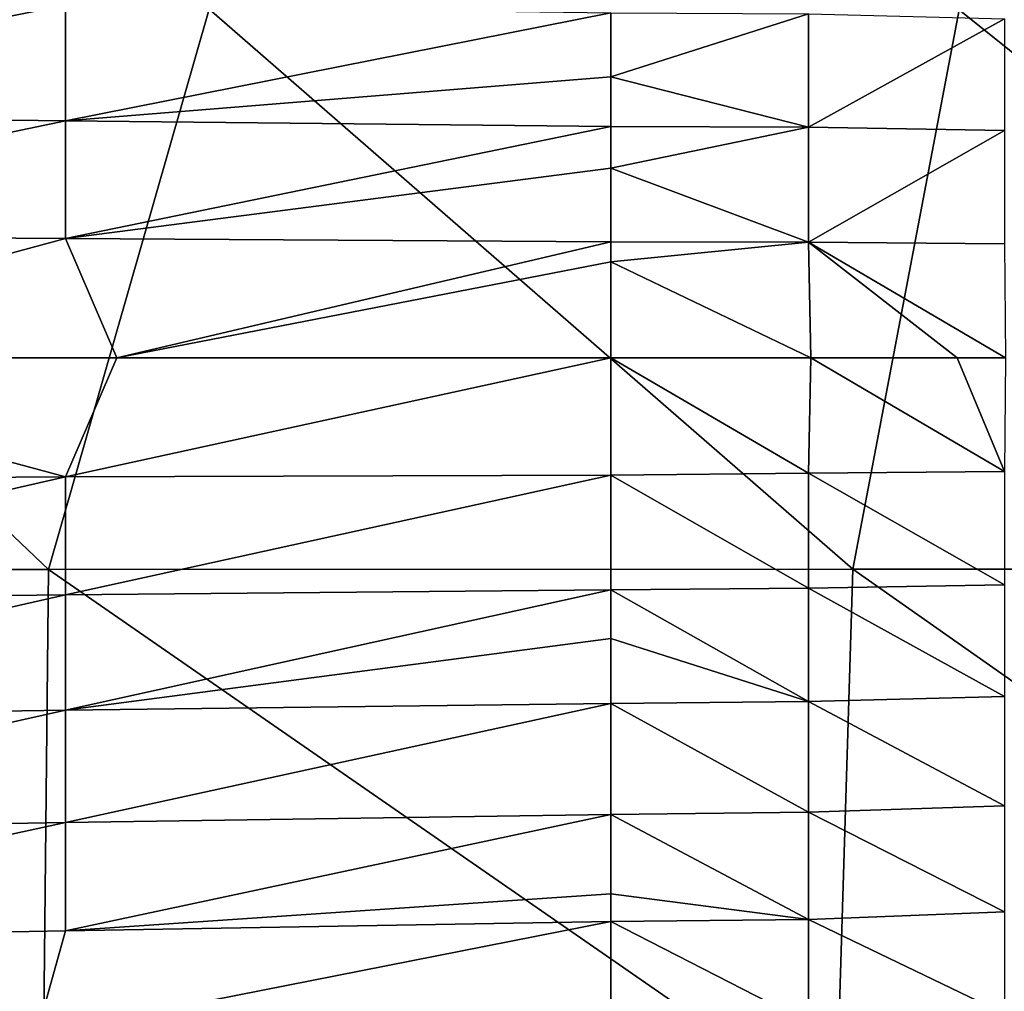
# Model space of a CAD drawing. Header units: metres. Extents: x -104 to 104, y -68 to 90.
# Tile 231 of 256: x 80 to 89, y 46 to 56. Entities that reach past the tile are written whole.
import ezdxf

# ---------------------------------------------------------------- set-up
doc = ezdxf.new("R2010")
doc.units = ezdxf.units.M
doc.layers.add('solid_FIT-BATH-153_SW0002', color=7, linetype='CONTINUOUS')

msp = doc.modelspace()

# ---------------------------------------------------------------- linework, layer by layer
at = {"layer": 'solid_FIT-BATH-153_SW0002'}
for points in [[(74.657379, 54.77449, -20.699778), (74.657379, 55.922634, -20.688435), (79.990051, 55.840885, -20.431599)], [(79.990051, 54.711288, -20.443821), (74.657379, 54.77449, -20.699778), (79.990051, 55.840885, -20.431599)], [(79.990051, 54.711288, -20.443821), (79.990051, 55.840885, -20.431599), (85.322716, 55.766254, -20.157703)], [(71.957359, 50.323093, 16.380323), (79.8228, 50.323574, 16.448248), (74.062675, 55.804638, 16.369986)], [(79.8228, 50.323574, 16.448248), (81.395935, 55.801025, 16.428226), (74.062675, 55.804638, 16.369986)], [(79.8228, 50.323574, 16.448248), (87.688232, 50.324154, 16.53097), (81.395935, 55.801025, 16.428226)], [(79.990051, 54.711288, -20.443821), (85.322716, 55.766254, -20.157703), (85.322716, 55.140953, -20.166407)], [(87.688232, 50.324154, 16.53097), (88.729195, 55.796703, 16.497967), (81.395935, 55.801025, 16.428226)], [(85.322716, 55.140953, -20.166407), (85.322716, 55.766254, -20.157703), (87.253891, 55.755791, -20.054495)], [(85.322716, 55.140953, -20.166407), (87.253891, 55.755791, -20.054495), (87.253731, 54.646751, -20.068026)], [(89.170609, 55.707825, -19.944376), (87.253731, 54.646751, -20.068026), (87.253891, 55.755791, -20.054495)], [(87.688232, 50.324154, 16.53097), (95.553673, 50.324856, 16.629944), (88.729195, 55.796703, 16.497967)], [(95.553673, 50.324856, 16.629944), (96.062462, 55.791603, 16.580244), (88.729195, 55.796703, 16.497967)], [(89.170609, 55.707825, -19.944376), (89.170425, 54.614204, -19.957708), (87.253731, 54.646751, -20.068026)], [(79.990051, 54.711288, -20.443821), (85.322716, 55.140953, -20.166407), (85.322716, 54.65379, -20.170805)], [(85.322716, 54.65379, -20.170805), (85.322716, 55.140953, -20.166407), (87.253731, 54.646751, -20.068026)], [(79.990051, 54.711288, -20.443821), (74.657379, 53.595284, -20.70356), (74.657379, 54.77449, -20.699778)], [(79.990051, 54.711288, -20.443821), (79.990051, 53.558903, -20.447966), (74.657379, 53.595284, -20.70356)], [(79.990051, 54.711288, -20.443821), (85.322716, 54.65379, -20.170805), (79.990051, 53.558903, -20.447966)], [(79.990051, 53.558903, -20.447966), (85.322716, 54.65379, -20.170805), (85.322716, 54.247143, -20.17321)], [(85.322716, 54.247143, -20.17321), (85.322716, 54.65379, -20.170805), (87.253731, 54.646751, -20.068026)], [(85.322716, 54.247143, -20.17321), (87.253731, 54.646751, -20.068026), (87.253677, 53.522602, -20.072798)], [(89.170425, 54.614204, -19.957708), (87.253677, 53.522602, -20.072798), (87.253731, 54.646751, -20.068026)], [(89.170425, 54.614204, -19.957708), (89.170364, 53.506187, -19.962456), (87.253677, 53.522602, -20.072798)], [(79.990051, 53.558903, -20.447966), (85.322716, 54.247143, -20.17321), (85.322716, 53.52581, -20.175385)], [(85.322716, 53.52581, -20.175385), (85.322716, 54.247143, -20.17321), (87.253677, 53.522602, -20.072798)], [(74.657379, 53.595284, -20.70356), (79.990051, 53.558903, -20.447966), (75.669685, 52.393456, -20.656706)], [(79.990051, 53.558903, -20.447966), (80.490723, 52.393456, -20.423521), (75.669685, 52.393456, -20.656706)], [(79.990051, 53.558903, -20.447966), (85.322716, 53.52581, -20.175385), (80.490723, 52.393456, -20.423521)], [(85.322716, 53.329578, -20.17564), (80.490723, 52.393456, -20.423521), (85.322716, 53.52581, -20.175385)], [(85.322716, 53.329578, -20.17564), (85.322716, 53.52581, -20.175385), (87.253677, 53.522602, -20.072798)], [(85.322716, 53.329578, -20.17564), (87.253677, 53.522602, -20.072798), (87.27906, 52.393456, -20.071987)], [(87.253677, 53.522602, -20.072798), (88.708389, 52.393456, -19.990997), (87.27906, 52.393456, -20.071987)], [(87.253677, 53.522602, -20.072798), (89.182129, 52.393456, -19.96232), (88.708389, 52.393456, -19.990997)], [(89.170364, 53.506187, -19.962456), (89.182129, 52.393456, -19.96232), (87.253677, 53.522602, -20.072798)], [(85.322716, 53.329578, -20.17564), (85.322731, 52.393456, -20.175915), (80.490723, 52.393456, -20.423521)], [(85.322716, 53.329578, -20.17564), (87.27906, 52.393456, -20.071987), (85.322731, 52.393456, -20.175915)], [(75.669685, 52.393456, -20.656706), (79.990082, 51.228031, -20.447966), (74.657425, 51.191647, -20.703558)], [(75.669685, 52.393456, -20.656706), (80.490723, 52.393456, -20.423521), (79.990082, 51.228031, -20.447966)], [(85.322731, 52.393456, -20.175915), (85.322731, 51.244202, -20.175402), (79.990082, 51.228031, -20.447966)], [(80.490723, 52.393456, -20.423521), (85.322731, 52.393456, -20.175915), (79.990082, 51.228031, -20.447966)], [(87.253662, 51.264309, -20.0728), (85.322731, 51.244202, -20.175402), (85.322731, 52.393456, -20.175915)], [(87.27906, 52.393456, -20.071987), (87.253662, 51.264309, -20.0728), (85.322731, 52.393456, -20.175915)], [(89.170319, 51.280621, -19.96246), (87.253662, 51.264309, -20.0728), (87.27906, 52.393456, -20.071987)], [(89.170319, 51.280621, -19.96246), (87.27906, 52.393456, -20.071987), (88.708389, 52.393456, -19.990997)], [(89.182129, 52.393456, -19.96232), (89.170319, 51.280621, -19.96246), (88.708389, 52.393456, -19.990997)], [(79.990082, 51.228031, -20.447966), (79.990082, 50.075665, -20.443819), (74.657425, 50.012463, -20.699776)], [(74.657425, 51.191647, -20.703558), (79.990082, 51.228031, -20.447966), (74.657425, 50.012463, -20.699776)], [(85.322731, 51.244202, -20.175402), (85.322731, 50.124195, -20.170862), (79.990082, 50.075665, -20.443819)], [(79.990082, 51.228031, -20.447966), (85.322731, 51.244202, -20.175402), (79.990082, 50.075665, -20.443819)], [(87.253662, 51.264309, -20.0728), (87.253693, 50.140163, -20.068027), (85.322731, 51.244202, -20.175402)], [(87.253693, 50.140163, -20.068027), (85.322731, 50.124195, -20.170862), (85.322731, 51.244202, -20.175402)], [(89.170319, 51.280621, -19.96246), (89.170334, 50.172501, -19.957712), (87.253662, 51.264309, -20.0728)], [(89.170334, 50.172501, -19.957712), (87.253693, 50.140163, -20.068027), (87.253662, 51.264309, -20.0728)], [(79.768669, 44.983898, 16.469151), (79.8228, 50.323574, 16.448248), (71.957359, 50.323093, 16.380323)], [(72.013168, 44.980434, 16.395521), (79.768669, 44.983898, 16.469151), (71.957359, 50.323093, 16.380323)], [(79.768669, 44.983898, 16.469151), (87.52417, 44.988106, 16.558586), (79.8228, 50.323574, 16.448248)], [(87.52417, 44.988106, 16.558586), (87.688232, 50.324154, 16.53097), (79.8228, 50.323574, 16.448248)], [(87.52417, 44.988106, 16.558586), (95.279671, 44.99313, 16.665361), (87.688232, 50.324154, 16.53097)], [(95.279671, 44.99313, 16.665361), (95.553673, 50.324856, 16.629944), (87.688232, 50.324154, 16.53097)], [(89.170334, 50.172501, -19.957712), (89.170471, 49.078781, -19.94438), (87.253693, 50.140163, -20.068027)], [(79.990082, 50.075665, -20.443819), (79.990082, 48.946087, -20.431599), (74.657425, 48.864338, -20.688433)], [(74.657425, 50.012463, -20.699776), (79.990082, 50.075665, -20.443819), (74.657425, 48.864338, -20.688433)], [(85.322731, 50.124195, -20.170862), (85.322731, 49.646008, -20.166553), (79.990082, 48.946087, -20.431599)], [(79.990082, 50.075665, -20.443819), (85.322731, 50.124195, -20.170862), (79.990082, 48.946087, -20.431599)], [(87.253693, 50.140163, -20.068027), (87.25383, 49.031124, -20.054497), (85.322731, 50.124195, -20.170862)], [(87.25383, 49.031124, -20.054497), (85.322731, 49.646008, -20.166553), (85.322731, 50.124195, -20.170862)], [(89.170471, 49.078781, -19.94438), (87.25383, 49.031124, -20.054497), (87.253693, 50.140163, -20.068027)], [(85.322731, 49.646008, -20.166553), (85.322731, 49.011509, -20.157698), (79.990082, 48.946087, -20.431599)], [(87.25383, 49.031124, -20.054497), (85.322731, 49.011509, -20.157698), (85.322731, 49.646008, -20.166553)], [(85.322731, 49.011509, -20.157698), (85.322731, 47.926472, -20.131439), (79.990082, 47.847874, -20.406956)], [(79.990082, 48.946087, -20.431599), (85.322731, 49.011509, -20.157698), (79.990082, 47.847874, -20.406956)], [(87.25383, 49.031124, -20.054497), (87.254128, 47.947304, -20.027655), (85.322731, 49.011509, -20.157698)], [(87.254128, 47.947304, -20.027655), (85.322731, 47.926472, -20.131439), (85.322731, 49.011509, -20.157698)], [(89.170471, 49.078781, -19.94438), (89.170807, 48.009144, -19.918034), (87.25383, 49.031124, -20.054497)], [(89.170807, 48.009144, -19.918034), (87.254128, 47.947304, -20.027655), (87.25383, 49.031124, -20.054497)], [(79.990082, 48.946087, -20.431599), (79.990082, 47.847874, -20.406956), (74.657425, 47.754505, -20.665407)], [(74.657425, 48.864338, -20.688433), (79.990082, 48.946087, -20.431599), (74.657425, 47.754505, -20.665407)], [(87.254128, 47.947304, -20.027655), (87.254646, 46.897911, -19.982796), (85.322731, 47.926472, -20.131439)], [(89.170807, 48.009144, -19.918034), (89.171402, 46.972557, -19.874147), (87.254128, 47.947304, -20.027655)], [(89.171402, 46.972557, -19.874147), (87.254646, 46.897911, -19.982796), (87.254128, 47.947304, -20.027655)], [(79.990082, 47.847874, -20.406956), (79.990082, 46.789463, -20.365519), (74.657425, 46.69009, -20.626539)], [(74.657425, 47.754505, -20.665407), (79.990082, 47.847874, -20.406956), (74.657425, 46.69009, -20.626539)], [(85.322731, 47.926472, -20.131439), (85.322731, 47.150349, -20.101137), (79.990082, 46.789463, -20.365519)], [(79.990082, 47.847874, -20.406956), (85.322731, 47.926472, -20.131439), (79.990082, 46.789463, -20.365519)], [(87.254646, 46.897911, -19.982796), (85.322731, 47.150349, -20.101137), (85.322731, 47.926472, -20.131439)], [(85.322731, 47.150349, -20.101137), (85.322731, 46.880112, -20.087734), (79.990082, 46.789463, -20.365519)], [(87.254646, 46.897911, -19.982796), (85.322731, 46.880112, -20.087734), (85.322731, 47.150349, -20.101137)], [(87.254646, 46.897911, -19.982796), (87.255447, 45.88916, -19.914732), (85.322731, 46.880112, -20.087734)], [(89.171402, 46.972557, -19.874147), (89.17234, 45.975151, -19.807804), (87.254646, 46.897911, -19.982796)], [(89.17234, 45.975151, -19.807804), (87.255447, 45.88916, -19.914732), (87.254646, 46.897911, -19.982796)], [(74.657425, 46.69009, -20.626539), (79.990082, 46.789463, -20.365519), (79.706444, 45.77166, -20.316813)], [(85.322731, 46.880112, -20.087734), (85.322731, 45.865215, -20.020727), (79.706444, 45.77166, -20.316813)], [(79.990082, 46.789463, -20.365519), (85.322731, 46.880112, -20.087734), (79.706444, 45.77166, -20.316813)], [(87.255447, 45.88916, -19.914732), (85.322731, 45.865215, -20.020727), (85.322731, 46.880112, -20.087734)], [(74.657425, 46.69009, -20.626539), (79.706444, 45.77166, -20.316813), (74.090149, 45.665031, -20.59417)]]:
    msp.add_3dface(points, dxfattribs=at)

doc.saveas('drawing.dxf')
